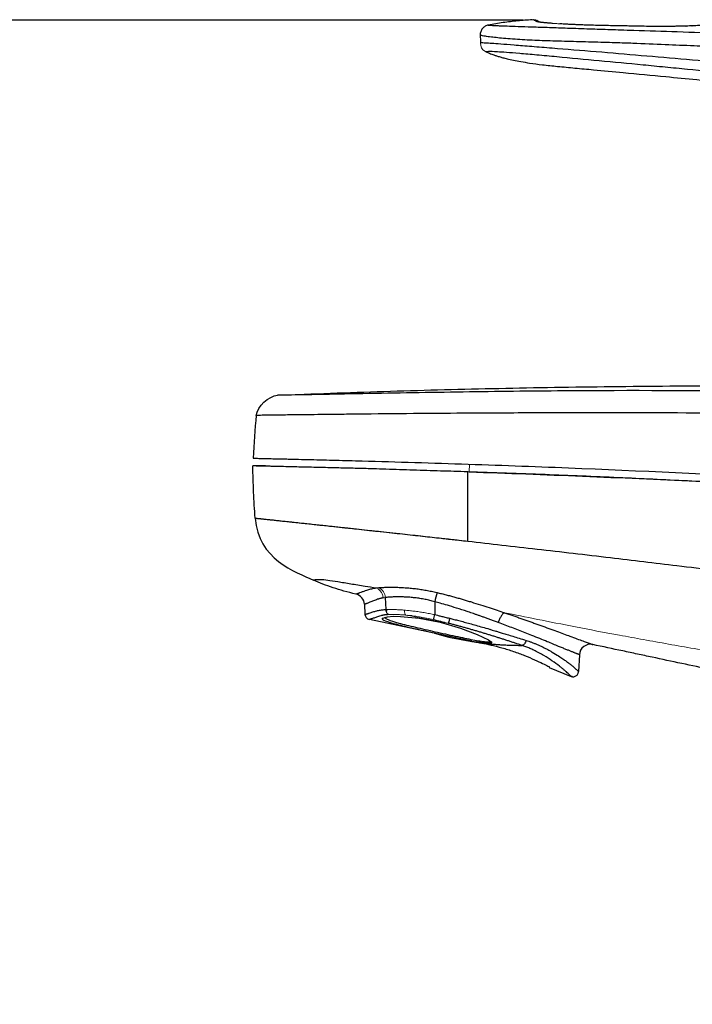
# Model space of a CAD drawing. Header units: millimetres. Extents: x -88 to 626, y -72 to 698.
# Tile 9 of 25: x 452 to 513, y 199 to 289. Entities that reach past the tile are written whole.
import ezdxf

# ---------------------------------------------------------------- set-up
doc = ezdxf.new("R2010")
doc.units = ezdxf.units.MM
doc.layers.add('DRAWINGS', color=7, linetype='Continuous')
doc.styles.add('SLDTEXTSTYLE0', font='TXT', dxfattribs={"width": 0.75})
doc.dimstyles.new('SLDDIMSTYLE0', dxfattribs={"dimtxt": 3.5, "dimasz": 3.302, "dimexe": 0, "dimexo": 0.0625, "dimgap": 0.875, "dimtad": 0, "dimtih": 1, "dimtoh": 1, "dimdec": 0, "dimrnd": 1e-09, "dimzin": 12, "dimdsep": 46, "dimtxsty": 'SLDTEXTSTYLE0', "dimsah": 1, "dimcen": 0.09, "dimadec": 0, "dimazin": 3, "dimtfac": 1, "dimtdec": 0, "dimtofl": 0, "dimtmove": 0, "dimatfit": 3, "dimfxl": 1, "dimfrac": 2, "dimtolj": 1, "dimtzin": 12, "dimarcsym": 0})

# ---------------------------------------------------------------- blocks, each defined once
blk = doc.blocks.new('_D')
at = {"layer": 'DRAWINGS'}
for p, q in [((498.104, 288.539), (295.098, 288.539)), ((296.098, 288.539), (296.098, 162.197)), ((296.098, 31.125), (296.098, 156.641)), ((335.185, 31.125), (295.098, 31.125))]:
    blk.add_line(p, q, dxfattribs=at)
for points in [[(296.098, 288.539), (295.59, 285.237), (296.606, 285.237)], [(296.098, 31.125), (296.606, 34.427), (295.59, 34.427)]]:
    blk.add_solid(points, dxfattribs=at)
at = {"layer": 'DRAWINGS', "insert": (292.219, 161.153), "char_height": 3.5, "attachment_point": 1, "style": 'SLDTEXTSTYLE0'}
blk.add_mtext('257', dxfattribs=at)

msp = doc.modelspace()

# ---------------------------------------------------------------- linework, layer by layer
at = {"color": 7, "linetype": 'Continuous', "lineweight": 25}
for p, q in [((499.527, 288.384), (499.332, 288.498)), ((499.425, 288.444), (499.439, 288.437)), ((474.714, 248.086), (473.565, 248.086)), ((485.572, 236.145), (485.617, 235.05)), ((483.69, 235.535), (483.739, 234.615)), ((485.718, 235.05), (485.664, 234.849)), ((485.718, 235.05), (485.664, 234.849)), ((490.063, 235.763), (490.063, 234.589)), ((493.433, 232.17), (484.134, 234.152)), ((487.99, 234.484), (487.591, 234.524)), ((495.063, 232.15), (495.104, 232.164)), ((503.195, 230.952), (503.116, 229.428)), ((500.441, 229.8), (502.436, 228.975)), ((500.478, 229.836), (500.487, 229.83))]:
    msp.add_line(p, q, dxfattribs=at)
at = {"color": 144, "linetype": 'Continuous', "lineweight": 18}
for p, q in [((473.582, 248.786), (473.582, 248.786)), ((473.582, 248.786), (473.582, 248.786)), ((493.203, 247.55), (493.208, 248.236)), ((493.208, 248.249), (493.208, 248.262))]:
    msp.add_line(p, q, dxfattribs=at)
at = {"color": 7, "linetype": 'Continuous', "lineweight": 25, "flags": 128}
for points in [[(512.854, 288.009), (512.869, 288.009), (512.889, 288.008)], [(513.398, 288.027), (513.418, 288.028), (513.441, 288.027)], [(485.314, 234.234), (485.309, 234.246), (485.782, 234.405), (486.294, 234.438), (486.968, 234.43), (488.66, 234.268), (490.568, 233.894), (492.396, 233.361), (493.926, 232.784), (494.939, 232.302), (495.195, 232.13), (495.254, 232.021), (495.254, 232.021)], [(502.556, 228.958), (502.529, 228.962), (502.413, 228.997)]]:
    msp.add_lwpolyline(points, dxfattribs=at)
at = {"color": 8, "linetype": 'Continuous', "lineweight": 25}
for centre, radius, start, end in [((499.132, 288.04), 0.499, 66.3804, 93.30773), ((496.153, 253.09), 21.088, 253.20652, 267.55753)]:
    msp.add_arc(centre, radius, start, end, dxfattribs=at)
at = {"color": 144, "linetype": 'Continuous', "lineweight": 18}
for centre, radius, start, end in [((500.755, 287.961), 0.295, 82.13425, 94.80582), ((501.439, 287.997), 0.214, 83.08125, 96.17212), ((484.539, 236.115), 1.033, 1.64045, 63.55227), ((486.118, 235.051), 0.501, 180.06041, 244.82639)]:
    msp.add_arc(centre, radius, start, end, dxfattribs=at)
at = {"color": 7, "linetype": 'Continuous', "lineweight": 25}
for centre, radius, start, end in [((482.692, 235.482), 1, 3, 77.53907), ((528.676, 226.383), 39.736, 165.10281, 166.34675), ((484.238, 234.641), 0.5, 183, 257.9694), ((474.051, 238.283), 16.433, 345.4145, 347.00896), ((504.194, 230.899), 1, 77.9694, 177)]:
    msp.add_arc(centre, radius, start, end, dxfattribs=at)
for points, knots in [([(494.93, 288.1), (494.835, 288.082), (494.736, 288.047), (494.551, 287.94), (494.466, 287.867), (494.327, 287.695), (494.274, 287.596), (494.208, 287.392), (494.194, 287.288), (494.197, 287.191)], [0, 0, 0, 0, 0.25, 0.25, 0.5, 0.5, 0.75, 0.75, 1, 1, 1, 1]), ([(498.915, 288.579), (498.696, 288.564), (498.257, 288.534), (497.598, 288.475), (496.935, 288.405), (496.269, 288.321), (495.6, 288.221), (495.155, 288.141), (494.931, 288.101)], [0, 0, 0, 0, 0.163885, 0.328733, 0.49463, 0.661699, 0.830097, 1, 1, 1, 1]), ([(494.931, 288.101), (494.936, 288.099), (494.947, 288.097), (494.975, 288.094), (495.011, 288.09), (495.058, 288.087), (495.114, 288.083), (495.179, 288.079), (495.254, 288.075), (495.338, 288.07), (495.432, 288.065), (495.535, 288.06), (495.648, 288.055), (495.77, 288.049), (496.042, 288.037), (496.563, 288.018), (497.571, 287.983), (498.886, 287.939), (500.433, 287.887), (502.21, 287.828), (503.757, 287.775), (505.063, 287.73), (505.998, 287.699), (507.025, 287.666), (509.043, 287.6), (512.152, 287.5), (516.566, 287.347), (521.478, 287.168), (526.918, 286.968), (532.315, 286.759), (537.717, 286.538), (543.173, 286.302), (546.967, 286.117), (548.943, 286.021)], [0, 0, 0, 0, 0.011957, 0.0235, 0.034631, 0.045353, 0.055668, 0.065579, 0.075091, 0.084207, 0.092932, 0.101272, 0.109232, 0.11682, 0.124045, 0.154004, 0.181338, 0.208188, 0.23667, 0.264259, 0.296533, 0.31115, 0.326552, 0.340847, 0.359758, 0.421886, 0.487568, 0.567844, 0.653177, 0.743574, 0.821659, 0.907134, 1, 1, 1, 1]), ([(499.313, 288.421), (499.291, 288.433), (499.248, 288.458), (499.192, 288.489), (499.143, 288.516), (499.117, 288.531), (499.104, 288.539)], [0, 0, 0, 0, 0.251007, 0.501327, 0.750984, 1, 1, 1, 1]), ([(500.73, 288.255), (500.675, 288.259), (500.566, 288.267), (500.412, 288.278), (500.268, 288.29), (500.134, 288.301), (500.009, 288.312), (499.895, 288.323), (499.79, 288.334), (499.696, 288.344), (499.611, 288.355), (499.536, 288.366), (499.471, 288.377), (499.416, 288.387), (499.371, 288.399), (499.336, 288.41), (499.32, 288.417), (499.313, 288.421)], [0, 0, 0, 0, 0.06851, 0.136266, 0.203374, 0.269946, 0.336094, 0.401935, 0.467584, 0.53316, 0.598782, 0.664567, 0.730634, 0.797098, 0.864073, 0.931671, 1, 1, 1, 1]), ([(512.889, 288.008), (512.823, 288.006), (512.69, 288.002), (512.485, 287.997), (512.275, 287.992), (512.061, 287.987), (511.842, 287.983), (511.618, 287.98), (511.39, 287.977), (511.158, 287.974), (510.921, 287.973), (510.679, 287.972), (510.433, 287.972), (510.04, 287.973), (509.455, 287.978), (508.783, 287.99), (508.175, 288.002), (507.667, 288.012), (507.262, 288.021), (506.839, 288.029), (506.332, 288.038), (505.62, 288.05), (504.859, 288.065), (504.185, 288.083), (503.626, 288.102), (503.144, 288.121), (502.681, 288.142), (502.238, 288.163), (501.812, 288.186), (501.548, 288.202), (501.416, 288.21)], [0, 0, 0, 0, 0.021087, 0.042002, 0.062777, 0.083447, 0.104048, 0.124615, 0.145183, 0.165788, 0.186465, 0.207249, 0.228176, 0.249277, 0.30661, 0.373397, 0.414865, 0.456541, 0.498436, 0.514799, 0.560887, 0.623325, 0.69023, 0.748443, 0.790845, 0.832668, 0.874202, 0.91574, 0.957577, 1, 1, 1, 1]), ([(515.356, 288.242), (515.351, 288.241), (515.339, 288.239), (515.313, 288.232), (515.28, 288.223), (515.24, 288.211), (515.192, 288.196), (515.142, 288.177), (515.088, 288.158), (515.015, 288.139), (514.904, 288.12), (514.739, 288.101), (514.538, 288.085), (514.315, 288.069), (514.058, 288.055), (513.769, 288.04), (513.551, 288.031), (513.441, 288.027)], [0, 0, 0, 0, 0.083287, 0.1667095, 0.2502746, 0.3339886, 0.4178578, 0.5018886, 0.5721678, 0.6269243, 0.6919967, 0.750933, 0.8010658, 0.8507215, 0.9002165, 0.9498704, 1, 1, 1, 1]), ([(548.807, 284.531), (547.96, 284.572), (546.265, 284.654), (543.724, 284.775), (541.185, 284.895), (538.646, 285.015), (536.11, 285.134), (533.575, 285.252), (531.043, 285.371), (528.512, 285.49), (525.984, 285.609), (523.459, 285.729), (520.936, 285.85), (518.416, 285.971), (515.969, 286.091), (513.49, 286.207), (510.874, 286.318), (508.779, 286.407), (507.265, 286.465), (506.391, 286.493), (505.385, 286.523), (504.304, 286.553), (503.196, 286.583), (502.111, 286.614), (501.048, 286.645), (500.056, 286.672), (499.115, 286.706), (498.206, 286.753), (497.305, 286.811), (496.466, 286.876), (495.744, 286.942), (495.097, 287.016), (494.654, 287.08), (494.397, 287.128), (494.273, 287.159), (494.216, 287.18), (494.203, 287.188), (494.197, 287.191)], [0, 0, 0, 0, 0.039059, 0.07811, 0.117149, 0.156174, 0.195182, 0.234171, 0.27314, 0.312088, 0.351013, 0.389916, 0.428799, 0.467661, 0.506505, 0.542049, 0.582449, 0.62771, 0.639184, 0.65272, 0.668313, 0.68596, 0.703219, 0.720435, 0.737603, 0.754711, 0.769857, 0.786644, 0.805055, 0.825128, 0.846941, 0.870525, 0.905549, 0.936025, 0.961916, 0.983234, 1, 1, 1, 1]), ([(550.095, 281.549), (547.335, 281.788), (544.577, 282.049), (539.066, 282.581), (536.311, 282.848), (528.049, 283.621), (522.544, 284.112), (514.301, 284.84), (511.555, 285.082), (507.442, 285.439), (506.071, 285.557), (503.354, 285.782), (502.002, 285.89), (500.082, 286.046), (499.462, 286.096), (498.302, 286.19), (497.763, 286.234), (496.811, 286.31), (496.405, 286.342), (495.731, 286.394), (495.461, 286.414), (495.027, 286.444), (494.862, 286.454), (494.604, 286.468), (494.512, 286.471), (494.297, 286.479), (494.241, 286.478), (494.225, 286.466)], [0, 0, 0, 0, 0.125, 0.125, 0.25, 0.25, 0.5, 0.5, 0.625, 0.625, 0.6875, 0.6875, 0.75, 0.75, 0.78125, 0.78125, 0.8125, 0.8125, 0.84375, 0.84375, 0.875, 0.875, 0.90625, 0.90625, 0.9375, 0.9375, 1, 1, 1, 1]), ([(494.672, 285.698), (494.691, 285.71), (494.797, 285.717), (495.126, 285.72), (495.342, 285.717), (495.977, 285.681), (496.242, 285.663), (496.909, 285.614), (497.311, 285.582), (498.243, 285.504), (498.772, 285.457), (499.915, 285.354), (500.527, 285.297), (502.402, 285.123), (503.69, 285.004), (506.303, 284.757), (507.631, 284.629), (509.635, 284.434), (510.305, 284.368), (511.646, 284.237), (513.661, 284.042), (515.685, 283.847), (519.747, 283.457), (522.473, 283.193), (527.95, 282.659), (530.702, 282.389), (534.843, 281.979), (536.226, 281.842), (538.994, 281.566), (540.379, 281.427), (543.152, 281.147), (544.54, 281.005), (547.317, 280.719), (548.706, 280.572), (550.095, 280.426)], [0, 0, 0, 0, 0.0625, 0.0625, 0.125, 0.125, 0.15625, 0.15625, 0.1875, 0.1875, 0.21875, 0.21875, 0.25, 0.25, 0.3125, 0.3125, 0.375, 0.375, 0.40625, 0.40625, 0.4375, 0.5, 0.5, 0.625, 0.625, 0.75, 0.75, 0.8125, 0.8125, 0.875, 0.875, 0.9375, 0.9375, 1, 1, 1, 1]), ([(494.675, 285.701), (494.716, 285.68), (494.807, 285.635), (494.96, 285.567), (495.145, 285.492), (495.366, 285.409), (495.625, 285.321), (495.925, 285.228), (496.265, 285.133), (496.695, 285.025), (497.238, 284.904), (497.917, 284.774), (498.794, 284.631), (499.902, 284.481), (501.275, 284.344), (502.82, 284.197), (504.808, 284.009), (507.557, 283.749), (510.686, 283.452), (513.955, 283.139), (517.08, 282.838), (520.463, 282.511), (523.974, 282.168), (526.443, 281.926), (527.848, 281.787), (528.256, 281.747), (528.778, 281.695), (529.407, 281.633), (530.137, 281.561), (530.959, 281.479), (531.864, 281.39), (532.839, 281.293), (533.874, 281.19), (534.957, 281.081), (536.078, 280.969), (537.234, 280.853), (538.429, 280.733), (539.679, 280.607), (541.01, 280.473), (542.458, 280.326), (543.524, 280.219), (544.173, 280.152), (544.353, 280.13), (544.539, 280.105), (544.732, 280.075), (544.932, 280.041), (545.139, 280.003), (545.352, 279.959), (545.572, 279.909), (545.798, 279.854), (546.029, 279.793), (546.265, 279.725), (546.506, 279.651), (546.751, 279.569), (546.999, 279.481), (547.25, 279.385), (547.503, 279.282), (547.756, 279.172), (548.01, 279.055), (548.264, 278.93), (548.517, 278.798), (548.77, 278.659), (549.022, 278.511), (549.274, 278.355), (549.525, 278.191), (549.775, 278.019), (550.024, 277.837), (550.271, 277.646), (550.517, 277.446), (550.762, 277.236), (551.005, 277.015), (551.245, 276.784), (551.483, 276.541), (551.719, 276.287), (551.952, 276.021), (552.181, 275.742), (552.407, 275.449), (552.629, 275.142), (552.847, 274.82), (553.06, 274.481), (553.268, 274.125), (553.469, 273.75), (553.664, 273.353), (553.849, 272.932), (554.036, 272.492), (554.232, 272.035), (554.435, 271.561), (554.645, 271.072), (554.861, 270.569), (555.082, 270.056), (555.306, 269.534), (555.456, 269.185), (555.531, 269.009)], [0, 0, 0, 0, 0.002074, 0.004559, 0.007529, 0.011043, 0.015141, 0.019845, 0.025143, 0.030997, 0.039732, 0.050129, 0.062054, 0.079631, 0.100331, 0.12401, 0.149363, 0.190023, 0.248005, 0.290504, 0.337545, 0.389009, 0.443135, 0.495995, 0.500396, 0.506559, 0.514427, 0.523923, 0.534947, 0.547373, 0.56104, 0.575768, 0.591388, 0.607737, 0.624659, 0.64202, 0.659893, 0.678603, 0.698459, 0.719945, 0.743978, 0.746573, 0.749277, 0.752091, 0.755017, 0.758054, 0.761203, 0.764464, 0.767833, 0.77131, 0.774892, 0.778574, 0.782351, 0.786218, 0.790166, 0.794188, 0.798275, 0.802417, 0.806602, 0.810832, 0.815107, 0.819431, 0.823805, 0.828234, 0.832719, 0.837265, 0.841875, 0.846553, 0.851303, 0.856129, 0.861037, 0.866031, 0.871117, 0.876302, 0.881593, 0.887001, 0.892533, 0.898201, 0.904016, 0.909994, 0.916156, 0.922526, 0.92913, 0.935998, 0.943156, 0.950606, 0.958335, 0.966319, 0.974524, 0.982907, 0.991418, 1, 1, 1, 1]), ([(475.813, 254.5), (479.013, 254.633), (482.217, 254.751), (488.685, 254.956), (491.948, 255.043), (498.591, 255.189), (501.97, 255.247), (508.927, 255.33), (512.513, 255.355), (519.839, 255.364), (523.58, 255.348), (531.14, 255.265), (534.958, 255.198), (542.572, 255.002), (546.367, 254.872), (550.572, 254.675), (551.038, 254.652), (551.981, 254.607), (552.456, 254.584), (553.888, 254.514), (554.853, 254.467), (557.754, 254.321), (559.694, 254.22), (561.573, 254.117)], [0, 0, 0, 0, 0.125, 0.125, 0.25, 0.25, 0.375, 0.375, 0.5, 0.5, 0.625, 0.625, 0.75, 0.75, 0.875, 0.875, 0.890625, 0.890625, 0.90625, 0.90625, 0.9375, 0.9375, 1, 1, 1, 1]), ([(602.312, 250.325), (602.29, 250.329), (602.25, 250.313), (602.044, 250.323), (601.628, 250.351), (601.219, 250.387), (600.113, 250.49), (599.306, 250.568), (597.392, 250.76), (596.239, 250.876), (593.716, 251.127), (592.339, 251.262), (589.48, 251.537), (588.014, 251.676), (585.029, 251.95), (583.501, 252.087), (580.447, 252.348), (578.919, 252.473), (571.275, 253.072), (565.14, 253.449), (552.897, 254.063), (546.784, 254.307), (534.563, 254.657), (528.455, 254.768), (516.252, 254.901), (510.155, 254.936), (501.016, 254.896), (497.97, 254.864), (491.879, 254.783), (488.822, 254.734), (484.294, 254.656), (482.793, 254.628), (480.595, 254.587), (479.869, 254.573), (478.821, 254.552), (478.482, 254.546), (477.881, 254.535), (477.617, 254.53), (476.942, 254.519), (476.638, 254.515), (476.227, 254.509), (476.105, 254.507), (475.839, 254.502), (475.821, 254.5), (475.813, 254.5)], [0, 0, 0, 0, 0.015625, 0.03125, 0.03125, 0.0625, 0.0625, 0.09375, 0.09375, 0.125, 0.125, 0.15625, 0.15625, 0.1875, 0.1875, 0.21875, 0.21875, 0.25, 0.25, 0.375, 0.375, 0.5, 0.5, 0.625, 0.625, 0.75, 0.75, 0.8125, 0.8125, 0.875, 0.875, 0.90625, 0.90625, 0.921875, 0.921875, 0.929687, 0.929687, 0.9375, 0.9375, 0.953125, 0.953125, 0.96875, 0.96875, 1, 1, 1, 1]), ([(604.249, 248.146), (604.246, 248.146), (604.242, 248.147), (604.235, 248.147), (604.227, 248.148), (604.219, 248.149), (604.209, 248.15), (604.198, 248.151), (604.184, 248.152), (604.169, 248.154), (604.152, 248.156), (604.131, 248.158), (604.108, 248.16), (604.082, 248.163), (604.054, 248.166), (604.023, 248.169), (603.99, 248.173), (603.954, 248.176), (603.916, 248.18), (603.875, 248.185), (603.832, 248.189), (603.786, 248.194), (603.739, 248.199), (603.689, 248.204), (603.637, 248.209), (603.582, 248.215), (603.526, 248.221), (603.467, 248.227), (603.407, 248.233), (603.344, 248.24), (603.279, 248.246), (603.212, 248.253), (603.143, 248.261), (603.072, 248.268), (602.998, 248.276), (602.923, 248.283), (602.845, 248.291), (602.765, 248.3), (602.683, 248.308), (602.599, 248.317), (602.513, 248.326), (602.425, 248.335), (602.334, 248.344), (602.242, 248.354), (602.147, 248.364), (602.051, 248.373), (601.941, 248.385), (601.831, 248.396), (601.719, 248.408), (601.606, 248.419), (601.491, 248.431), (601.374, 248.443), (601.255, 248.455), (601.134, 248.468), (601.01, 248.48), (600.884, 248.493), (600.756, 248.506), (600.626, 248.519), (600.493, 248.533), (600.358, 248.546), (600.221, 248.56), (600.081, 248.574), (599.94, 248.589), (599.796, 248.603), (599.65, 248.618), (599.502, 248.633), (599.352, 248.648), (599.201, 248.663), (599.047, 248.678), (598.892, 248.694), (598.735, 248.709), (598.576, 248.725), (598.415, 248.741), (598.252, 248.757), (598.088, 248.773), (597.923, 248.789), (597.756, 248.806), (597.587, 248.822), (597.417, 248.839), (597.246, 248.855), (597.073, 248.872), (596.467, 248.931), (595.285, 249.044), (593.332, 249.226), (590.943, 249.444), (588.501, 249.659), (586.198, 249.854), (584.207, 250.018), (582.294, 250.17), (580.467, 250.312), (577.141, 250.562), (572.287, 250.905), (565.878, 251.313), (559.476, 251.664), (553.083, 251.963), (546.7, 252.216), (540.191, 252.431), (532.929, 252.625), (524.291, 252.791), (513.794, 252.902), (505.358, 252.915), (499.371, 252.9), (496.227, 252.886), (492.41, 252.865), (487.918, 252.831), (484.189, 252.794), (481.513, 252.766), (480.111, 252.75), (478.863, 252.736), (477.781, 252.724), (476.889, 252.713), (476.209, 252.704), (475.714, 252.697), (475.364, 252.692), (475.03, 252.687), (474.692, 252.683), (474.375, 252.679), (474.136, 252.676), (473.968, 252.674), (473.886, 252.673), (473.878, 252.673), (473.874, 252.672)], [0, 0, 0, 0, 0.001694, 0.003384, 0.005071, 0.006755, 0.008435, 0.010112, 0.011785, 0.013455, 0.015122, 0.016785, 0.018445, 0.020102, 0.021757, 0.023408, 0.025056, 0.026701, 0.028343, 0.029982, 0.031618, 0.033251, 0.03488, 0.036507, 0.03813, 0.03975, 0.041366, 0.04298, 0.04459, 0.046196, 0.047799, 0.049399, 0.050996, 0.052589, 0.054179, 0.055765, 0.057348, 0.058927, 0.060504, 0.062077, 0.063647, 0.065213, 0.066776, 0.068337, 0.069894, 0.071447, 0.072998, 0.074546, 0.076091, 0.077632, 0.07917, 0.080704, 0.082235, 0.083762, 0.085286, 0.086806, 0.088324, 0.089838, 0.091348, 0.092856, 0.09436, 0.095862, 0.097359, 0.098854, 0.100346, 0.101834, 0.103319, 0.1048, 0.106279, 0.107754, 0.109226, 0.110695, 0.11216, 0.113623, 0.115082, 0.116538, 0.117991, 0.11944, 0.120887, 0.122331, 0.123771, 0.125209, 0.137363, 0.151843, 0.168653, 0.187786, 0.201418, 0.214483, 0.226981, 0.238914, 0.250281, 0.292086, 0.333825, 0.375515, 0.41716, 0.458756, 0.500304, 0.544505, 0.600921, 0.669544, 0.750376, 0.766562, 0.787154, 0.812157, 0.841583, 0.8754, 0.885785, 0.895302, 0.903968, 0.911792, 0.918717, 0.924785, 0.930004, 0.934363, 0.937862, 0.944438, 0.952503, 0.962089, 0.973193, 0.985836, 1, 1, 1, 1]), ([(473.582, 248.786), (473.601, 248.785), (473.632, 248.785), (473.814, 248.781), (473.858, 248.78), (473.963, 248.778), (474.024, 248.776), (474.176, 248.773), (474.267, 248.771), (474.492, 248.766), (474.625, 248.763), (474.87, 248.758), (474.959, 248.756), (475.155, 248.751), (475.263, 248.749), (475.61, 248.741), (475.879, 248.735), (476.334, 248.724), (476.494, 248.721), (476.824, 248.713), (476.994, 248.709), (477.514, 248.697), (477.877, 248.688), (478.619, 248.67), (478.999, 248.66), (479.762, 248.641), (480.146, 248.632), (481.306, 248.602), (482.089, 248.581), (486.032, 248.474), (489.276, 248.377), (494.127, 248.215), (495.744, 248.158), (498.977, 248.039), (500.593, 247.977), (508.676, 247.652), (515.143, 247.347), (528.087, 246.623), (534.563, 246.204), (544.283, 245.472), (547.524, 245.21), (554.005, 244.648), (557.247, 244.347), (563.729, 243.699), (566.969, 243.352), (573.444, 242.606), (576.678, 242.207), (580.714, 241.672), (581.521, 241.563), (583.134, 241.342), (583.94, 241.23), (585.547, 241.001), (586.351, 240.885), (587.935, 240.652), (588.718, 240.535), (591.035, 240.183), (592.538, 239.946), (594.351, 239.653), (594.711, 239.594), (595.418, 239.478), (595.765, 239.421), (596.779, 239.253), (597.425, 239.144), (598.654, 238.935), (599.237, 238.836), (600.334, 238.646), (600.838, 238.558), (601.759, 238.397), (602.176, 238.324), (602.741, 238.224), (602.92, 238.192), (603.257, 238.133), (603.416, 238.104), (604.154, 237.974), (604.578, 237.898), (604.997, 237.824), (605.099, 237.807), (605.233, 237.784), (605.264, 237.779), (605.275, 237.776)], [0, 0, 0, 0, 0.03125, 0.03125, 0.039062, 0.039062, 0.046875, 0.046875, 0.054688, 0.054688, 0.0625, 0.0625, 0.066406, 0.066406, 0.070312, 0.070312, 0.078125, 0.078125, 0.082031, 0.082031, 0.085938, 0.085938, 0.09375, 0.09375, 0.101563, 0.101563, 0.109375, 0.109375, 0.125, 0.125, 0.1875, 0.1875, 0.21875, 0.21875, 0.25, 0.25, 0.375, 0.375, 0.5, 0.5, 0.5625, 0.5625, 0.625, 0.625, 0.6875, 0.6875, 0.75, 0.75, 0.765625, 0.765625, 0.78125, 0.78125, 0.796875, 0.796875, 0.8125, 0.8125, 0.84375, 0.84375, 0.851563, 0.851563, 0.859375, 0.859375, 0.875, 0.875, 0.890625, 0.890625, 0.90625, 0.90625, 0.921875, 0.921875, 0.929688, 0.929688, 0.9375, 0.9375, 0.96875, 0.96875, 0.984375, 0.984375, 1, 1, 1, 1]), ([(493.063, 247.55), (492.651, 247.563), (491.827, 247.59), (490.591, 247.627), (489.354, 247.663), (488.116, 247.7), (486.879, 247.739), (485.672, 247.782), (484.444, 247.823), (483.145, 247.859), (481.696, 247.895), (480.102, 247.933), (478.828, 247.965), (477.852, 247.988), (477.128, 248.003), (476.258, 248.023), (475.532, 248.042), (475, 248.055), (474.635, 248.064), (474.344, 248.07), (474.088, 248.075), (473.868, 248.08), (473.698, 248.083), (473.582, 248.085), (473.571, 248.086), (473.565, 248.086)], [0, 0, 0, 0, 0.04145, 0.0829, 0.124375, 0.165902, 0.207513, 0.24924, 0.288032, 0.332135, 0.381722, 0.437098, 0.498391, 0.518329, 0.545923, 0.581047, 0.623653, 0.650806, 0.680821, 0.713628, 0.749195, 0.794534, 0.851475, 0.920005, 1, 1, 1, 1]), ([(473.777, 243.35), (473.714, 244.134), (473.669, 244.921), (473.598, 246.499), (473.571, 247.291), (473.565, 248.086)], [0, 0, 0, 0, 0.5, 0.5, 1, 1, 1, 1]), ([(605.341, 237.075), (605.34, 237.076), (605.338, 237.077), (605.32, 237.082), (605.292, 237.089), (605.253, 237.097), (605.2, 237.108), (605.135, 237.122), (605.055, 237.137), (604.96, 237.155), (604.85, 237.176), (604.724, 237.199), (604.58, 237.224), (604.417, 237.253), (604.235, 237.284), (604.031, 237.319), (603.807, 237.358), (603.559, 237.4), (603.287, 237.446), (602.99, 237.496), (602.666, 237.551), (602.315, 237.61), (601.934, 237.675), (601.524, 237.745), (601.081, 237.821), (600.343, 237.948), (599.229, 238.135), (597.635, 238.391), (595.847, 238.673), (593.879, 238.983), (591.747, 239.32), (589.455, 239.685), (587.437, 240.015), (585.72, 240.288), (584.315, 240.497), (582.809, 240.711), (581.215, 240.93), (579.543, 241.152), (577.793, 241.378), (575.961, 241.607), (574.047, 241.84), (572.05, 242.075), (569.969, 242.314), (567.805, 242.555), (565.558, 242.798), (563.227, 243.042), (560.81, 243.288), (558.307, 243.534), (555.721, 243.781), (552.965, 244.031), (549.949, 244.29), (546.582, 244.566), (542.859, 244.856), (538.778, 245.158), (534.335, 245.47), (529.526, 245.787), (524.35, 246.107), (518.805, 246.424), (512.891, 246.733), (506.607, 247.028), (499.956, 247.307), (495.401, 247.467), (493.063, 247.55)], [0, 0, 0, 0, 0.004544, 0.008932, 0.01345, 0.018047, 0.022703, 0.027421, 0.032203, 0.037051, 0.041967, 0.046955, 0.052018, 0.057162, 0.06239, 0.067711, 0.073129, 0.078643, 0.08425, 0.089944, 0.095721, 0.101576, 0.107511, 0.113532, 0.119649, 0.12587, 0.142441, 0.159356, 0.176674, 0.194436, 0.212743, 0.23177, 0.251669, 0.262085, 0.273363, 0.285472, 0.298214, 0.31155, 0.3255, 0.340089, 0.355333, 0.371231, 0.387782, 0.404988, 0.422855, 0.44139, 0.460599, 0.48049, 0.501068, 0.522261, 0.546217, 0.572969, 0.60255, 0.634993, 0.670327, 0.70858, 0.749772, 0.793918, 0.841026, 0.891092, 0.944102, 1, 1, 1, 1]), ([(493.203, 247.55), (500.06, 247.292), (513.774, 246.777), (534.366, 245.575), (550.696, 244.298), (562.727, 243.125), (570.467, 242.281), (578.177, 241.335), (584.024, 240.553), (587.187, 240.059), (587.836, 239.958)], [0, 0, 0, 0, 0.217487, 0.434977, 0.652487, 0.734077, 0.815672, 0.897287, 0.978924, 1, 1, 1, 1]), ([(473.777, 243.35), (473.778, 243.35), (473.78, 243.35), (473.799, 243.348), (473.837, 243.344), (473.913, 243.336), (474.037, 243.323), (474.214, 243.305), (474.391, 243.286), (474.566, 243.267), (474.754, 243.248), (474.999, 243.223), (475.304, 243.192), (475.677, 243.152), (476.126, 243.103), (476.669, 243.044), (477.286, 242.978), (477.956, 242.907), (478.618, 242.836), (479.266, 242.767), (479.896, 242.7), (480.641, 242.621), (481.66, 242.51), (483.103, 242.353), (484.973, 242.152), (486.998, 241.931), (488.934, 241.72), (490.554, 241.542), (491.898, 241.391), (492.704, 241.3), (493.063, 241.259)], [0, 0, 0, 0, 0.029673, 0.062523, 0.098504, 0.137544, 0.19308, 0.236283, 0.267325, 0.286517, 0.311225, 0.33538, 0.358987, 0.38195, 0.404204, 0.425981, 0.453038, 0.478975, 0.503798, 0.527517, 0.55019, 0.571875, 0.607014, 0.657407, 0.721767, 0.799507, 0.863781, 0.918314, 0.963615, 1, 1, 1, 1]), ([(473.777, 243.35), (473.777, 243.35), (473.8, 243.348), (473.897, 243.337), (473.94, 243.333), (474.053, 243.321), (474.123, 243.314), (474.313, 243.294), (474.433, 243.281), (474.674, 243.255), (474.764, 243.246), (474.976, 243.224), (475.099, 243.211), (475.396, 243.179), (475.57, 243.161), (475.984, 243.117), (476.224, 243.092), (476.744, 243.036), (477.024, 243.007), (477.605, 242.945), (477.906, 242.913), (478.834, 242.814), (479.485, 242.744), (480.816, 242.602), (481.497, 242.529), (482.856, 242.382), (483.535, 242.308), (484.874, 242.163), (485.534, 242.091), (486.825, 241.95), (487.455, 241.881), (488.678, 241.747), (489.271, 241.681), (490.419, 241.554), (490.974, 241.493), (492.046, 241.373), (492.563, 241.315), (493.063, 241.259)], [0, 0, 0, 0, 0.125, 0.125, 0.1875, 0.1875, 0.25, 0.25, 0.3125, 0.3125, 0.34375, 0.34375, 0.375, 0.375, 0.40625, 0.40625, 0.4375, 0.4375, 0.46875, 0.46875, 0.5, 0.5, 0.5625, 0.5625, 0.625, 0.625, 0.6875, 0.6875, 0.75, 0.75, 0.8125, 0.8125, 0.875, 0.875, 0.9375, 0.9375, 1, 1, 1, 1]), ([(493.063, 241.259), (494.095, 241.143), (496.191, 240.908), (499.382, 240.543), (502.668, 240.164), (506.897, 239.667), (512.379, 239.011), (519.305, 238.157), (525.992, 237.303), (531.912, 236.526), (536.698, 235.882), (541.019, 235.291), (543.761, 234.907), (545.063, 234.725)], [0, 0, 0, 0, 0.059566, 0.120977, 0.184216, 0.249214, 0.365119, 0.500554, 0.648957, 0.750925, 0.84196, 0.924963, 1, 1, 1, 1]), ([(479.063, 237.725), (479.066, 237.724), (479.087, 237.742), (479.219, 237.772), (479.281, 237.782), (479.459, 237.795), (479.575, 237.798), (479.895, 237.783), (480.099, 237.765), (480.618, 237.698), (480.933, 237.649), (481.64, 237.532), (482.031, 237.464), (482.652, 237.362), (482.864, 237.328), (483.3, 237.26), (483.524, 237.223), (483.751, 237.185)], [0, 0, 0, 0, 0.25, 0.25, 0.375, 0.375, 0.5, 0.5, 0.625, 0.625, 0.75, 0.75, 0.875, 0.875, 0.9375, 0.9375, 1, 1, 1, 1]), ([(482.907, 236.459), (482.154, 236.625), (481.476, 236.819), (480.212, 237.245), (479.623, 237.477), (479.063, 237.725)], [0, 0, 0, 0, 0.5, 0.5, 1, 1, 1, 1]), ([(482.907, 236.459), (482.908, 236.459), (482.91, 236.46), (482.924, 236.464), (482.947, 236.471), (482.979, 236.481), (483.02, 236.494), (483.071, 236.512), (483.132, 236.533), (483.203, 236.558), (483.32, 236.602), (483.499, 236.67), (483.747, 236.76), (483.979, 236.838), (484.167, 236.895), (484.354, 236.942), (484.541, 236.981), (484.684, 237.003), (484.754, 237.013)], [0, 0, 0, 0, 0.0551819, 0.110468, 0.1658551, 0.2213384, 0.2769115, 0.3325661, 0.3883014, 0.4441196, 0.5000204, 0.6315387, 0.7498083, 0.8183326, 0.8748733, 0.9191822, 0.9607915, 1, 1, 1, 1]), ([(484.999, 237.04), (485.055, 237.044), (485.167, 237.053), (485.345, 237.063), (485.531, 237.071), (485.726, 237.077), (485.93, 237.08), (486.144, 237.081), (486.369, 237.079), (486.604, 237.074), (486.849, 237.065), (487.106, 237.053), (487.436, 237.033), (487.838, 237.002), (488.315, 236.952), (488.799, 236.888), (489.288, 236.808), (489.782, 236.713), (490.111, 236.637), (490.276, 236.599)], [0, 0, 0, 0, 0.044169, 0.08806, 0.131842, 0.175691, 0.219786, 0.264307, 0.309427, 0.355311, 0.402109, 0.449959, 0.498985, 0.582665, 0.665847, 0.748885, 0.832095, 0.91574, 1, 1, 1, 1]), ([(485.385, 236.115), (485.356, 236.109), (485.294, 236.097), (485.208, 236.077), (485.122, 236.056), (485.036, 236.033), (484.952, 236.008), (484.828, 235.968), (484.677, 235.914), (484.502, 235.845), (484.337, 235.776), (484.181, 235.714), (484.042, 235.659), (483.924, 235.613), (483.826, 235.578), (483.751, 235.553), (483.701, 235.538), (483.694, 235.536), (483.69, 235.535)], [0, 0, 0, 0, 0.017631, 0.036444, 0.056521, 0.077938, 0.100765, 0.125063, 0.18543, 0.250149, 0.326445, 0.409874, 0.500017, 0.592051, 0.689228, 0.790522, 0.894638, 1, 1, 1, 1]), ([(490.063, 235.763), (489.992, 235.783), (489.848, 235.823), (489.63, 235.878), (489.409, 235.928), (489.185, 235.975), (488.958, 236.017), (488.73, 236.055), (488.5, 236.088), (488.269, 236.117), (488.038, 236.142), (487.807, 236.163), (487.538, 236.182), (487.231, 236.197), (486.887, 236.205), (486.543, 236.203), (486.204, 236.193), (485.873, 236.174), (485.673, 236.155), (485.572, 236.145)], [0, 0, 0, 0, 0.04256, 0.085627, 0.129222, 0.173366, 0.218078, 0.263377, 0.30928, 0.355804, 0.402965, 0.450779, 0.499259, 0.572878, 0.650393, 0.731836, 0.817238, 0.90662, 1, 1, 1, 1]), ([(490.276, 236.599), (490.414, 236.565), (490.689, 236.498), (491.097, 236.394), (491.497, 236.289), (491.89, 236.182), (492.274, 236.074), (492.652, 235.964), (493.024, 235.853), (493.548, 235.693), (494.208, 235.486), (494.985, 235.233), (495.708, 234.993), (496.171, 234.84), (496.395, 234.766)], [0, 0, 0, 0, 0.065965, 0.130824, 0.194621, 0.25741, 0.319252, 0.380221, 0.440419, 0.499959, 0.636665, 0.765098, 0.886018, 1, 1, 1, 1]), ([(483.739, 234.615), (483.739, 234.615), (483.741, 234.616), (483.755, 234.619), (483.776, 234.625), (483.805, 234.633), (483.841, 234.643), (483.884, 234.655), (483.934, 234.67), (483.989, 234.687), (484.05, 234.706), (484.146, 234.737), (484.314, 234.794), (484.543, 234.866), (484.786, 234.931), (484.962, 234.97), (485.134, 235.002), (485.3, 235.026), (485.456, 235.043), (485.567, 235.048), (485.617, 235.05)], [0, 0, 0, 0, 0.051805, 0.103732, 0.155561, 0.207082, 0.258104, 0.308446, 0.357942, 0.40644, 0.4538, 0.499898, 0.607753, 0.749795, 0.811433, 0.863883, 0.907997, 0.944738, 0.975095, 1, 1, 1, 1]), ([(495.837, 233.88), (495.722, 233.922), (495.497, 234.004), (495.164, 234.124), (494.845, 234.238), (494.54, 234.347), (494.248, 234.449), (493.972, 234.546), (493.709, 234.638), (493.461, 234.723), (493.227, 234.803), (492.757, 234.96), (492.09, 235.176), (491.269, 235.425), (490.609, 235.615), (490.224, 235.719), (490.063, 235.763)], [0, 0, 0, 0, 0.0627385, 0.1226175, 0.1796533, 0.2338676, 0.285288, 0.3339481, 0.3798878, 0.423153, 0.4637952, 0.5018714, 0.6668932, 0.8069527, 0.9189852, 1, 1, 1, 1]), ([(485.904, 234.597), (485.873, 234.595), (485.808, 234.592), (485.718, 234.585), (485.631, 234.576), (485.548, 234.566), (485.469, 234.553), (485.394, 234.539), (485.286, 234.516), (485.142, 234.473), (484.965, 234.418), (484.786, 234.361), (484.628, 234.307), (484.484, 234.258), (484.359, 234.216), (484.258, 234.186), (484.186, 234.165), (484.142, 234.154), (484.136, 234.153), (484.134, 234.152)], [0, 0, 0, 0, 0.016152, 0.032795, 0.049976, 0.06774, 0.086131, 0.105189, 0.124956, 0.175836, 0.250482, 0.327193, 0.410318, 0.500304, 0.601881, 0.702629, 0.802551, 0.901664, 1, 1, 1, 1]), ([(485.548, 234.379), (485.552, 234.345), (485.559, 234.275), (485.894, 234.1), (486.724, 233.836), (488.262, 233.458), (489.486, 233.183), (490.099, 233.045)], [0, 0, 0, 0, 0.115533, 0.241847, 0.494496, 0.746983, 1, 1, 1, 1]), ([(490.063, 234.589), (490.146, 234.57), (490.333, 234.528), (490.644, 234.454), (491.015, 234.364), (491.281, 234.298), (491.424, 234.263)], [0, 0, 0, 0, 0.182438, 0.411129, 0.684298, 1, 1, 1, 1]), ([(491.431, 234.261), (491.406, 234.164), (491.375, 234.058), (491.319, 233.893), (491.295, 233.837), (491.28, 233.815)], [0, 0, 0, 0, 0.5, 0.5, 1, 1, 1, 1]), ([(491.424, 234.263), (491.555, 234.229), (491.831, 234.159), (492.267, 234.045), (492.745, 233.918), (493.264, 233.777), (493.823, 233.622), (494.419, 233.453), (494.858, 233.327), (495.152, 233.239), (495.317, 233.189), (495.55, 233.118), (495.853, 233.025), (496.226, 232.912), (496.669, 232.777), (497.18, 232.622), (497.756, 232.445), (498.149, 232.322), (498.358, 232.256)], [0, 0, 0, 0, 0.0533312, 0.1127888, 0.1783695, 0.2500242, 0.3276609, 0.4111481, 0.5003222, 0.5140392, 0.5375847, 0.571159, 0.6150239, 0.6694845, 0.7348698, 0.8115178, 0.8997722, 1, 1, 1, 1]), ([(496.395, 234.766), (496.354, 234.749), (496.307, 234.716), (496.206, 234.614), (496.152, 234.544), (496.048, 234.378), (495.997, 234.282), (495.907, 234.082), (495.868, 233.979), (495.837, 233.88)], [0, 0, 0, 0, 0.25, 0.25, 0.5, 0.5, 0.75, 0.75, 1, 1, 1, 1]), ([(496.395, 234.766), (496.522, 234.723), (496.776, 234.638), (497.152, 234.508), (497.524, 234.379), (497.894, 234.25), (498.26, 234.121), (498.622, 233.991), (498.981, 233.863), (499.337, 233.734), (500.084, 233.463), (501.162, 233.068), (502.242, 232.669), (503.004, 232.388), (503.53, 232.193), (503.874, 232.067), (504.096, 231.986), (504.233, 231.937), (504.33, 231.902), (504.391, 231.881), (504.399, 231.879), (504.402, 231.877)], [0, 0, 0, 0, 0.027171, 0.054372, 0.081631, 0.108981, 0.136459, 0.164105, 0.191965, 0.220088, 0.248531, 0.373301, 0.498408, 0.578721, 0.661743, 0.748862, 0.798247, 0.84805, 0.898282, 0.948939, 1, 1, 1, 1]), ([(497.982, 231.799), (497.882, 231.832), (497.682, 231.899), (497.378, 231.999), (497.073, 232.1), (496.765, 232.2), (496.456, 232.3), (496.146, 232.4), (495.834, 232.499), (495.52, 232.598), (495.204, 232.697), (494.887, 232.794), (494.568, 232.892), (494.248, 232.988), (493.925, 233.084), (493.601, 233.178), (493.274, 233.272), (492.946, 233.365), (492.616, 233.458), (492.285, 233.549), (491.951, 233.639), (491.615, 233.728), (491.39, 233.787), (491.277, 233.816)], [0, 0, 0, 0, 0.050232, 0.099886, 0.149029, 0.197723, 0.246028, 0.293995, 0.341675, 0.389114, 0.436355, 0.483436, 0.530396, 0.577268, 0.624086, 0.67088, 0.717679, 0.764509, 0.811398, 0.858369, 0.905445, 0.952648, 1, 1, 1, 1]), ([(503.195, 230.952), (503.194, 230.952), (503.193, 230.953), (503.178, 230.959), (503.154, 230.968), (503.121, 230.981), (503.078, 230.999), (503.026, 231.02), (502.964, 231.044), (502.893, 231.073), (502.811, 231.105), (502.721, 231.142), (502.621, 231.182), (502.511, 231.225), (502.392, 231.273), (502.264, 231.325), (502.127, 231.38), (501.98, 231.439), (501.825, 231.502), (501.66, 231.569), (501.487, 231.639), (501.065, 231.812), (500.252, 232.149), (499.188, 232.583), (498.285, 232.942), (497.683, 233.175), (497.073, 233.409), (496.458, 233.643), (496.042, 233.801), (495.837, 233.88)], [0, 0, 0, 0, 0.027906, 0.055425, 0.082567, 0.109344, 0.13577, 0.161858, 0.187625, 0.213085, 0.238258, 0.263161, 0.287813, 0.312234, 0.336445, 0.360467, 0.38432, 0.408026, 0.431607, 0.455083, 0.478475, 0.501804, 0.617472, 0.751562, 0.802733, 0.853208, 0.90296, 0.951923, 1, 1, 1, 1]), ([(490.099, 233.045), (490.724, 232.907), (491.969, 232.633), (493.343, 232.347), (494.199, 232.191), (494.678, 232.125), (494.96, 232.106), (495.012, 232.131), (495.028, 232.138)], [0, 0, 0, 0, 0.2700656, 0.5386363, 0.673015, 0.8075221, 0.9422101, 1, 1, 1, 1]), ([(493.433, 232.17), (493.434, 232.17), (493.436, 232.17), (493.451, 232.167), (493.475, 232.163), (493.508, 232.157), (493.551, 232.149), (493.604, 232.14), (493.682, 232.126), (493.793, 232.106), (493.949, 232.079), (494.128, 232.046), (494.267, 232.021), (494.337, 232.008)], [0, 0, 0, 0, 0.072156, 0.143658, 0.214771, 0.285758, 0.356882, 0.428399, 0.500556, 0.62641, 0.750724, 0.87483, 1, 1, 1, 1]), ([(494.337, 232.008), (494.364, 232.005), (494.42, 231.999), (494.515, 231.989), (494.62, 231.978), (494.735, 231.967), (494.861, 231.955), (494.997, 231.943), (495.144, 231.93), (495.301, 231.918), (495.469, 231.905), (495.647, 231.892), (495.908, 231.874), (496.277, 231.851), (496.78, 231.827), (497.35, 231.807), (497.767, 231.802), (497.982, 231.799)], [0, 0, 0, 0, 0.040731, 0.082382, 0.124977, 0.168535, 0.213071, 0.258596, 0.305121, 0.352649, 0.401181, 0.450717, 0.501251, 0.611522, 0.731809, 0.861533, 1, 1, 1, 1]), ([(494.337, 232.008), (494.605, 231.956), (495.138, 231.852), (496.159, 231.596), (497.217, 231.263), (498.242, 230.884), (499.153, 230.494), (499.892, 230.142), (500.361, 229.898), (500.55, 229.794), (500.46, 229.847), (500.439, 229.86)], [0, 0, 0, 0, 0.120526, 0.239945, 0.35937, 0.47962, 0.599816, 0.720453, 0.841283, 0.962879, 1, 1, 1, 1]), ([(498.358, 232.256), (498.343, 232.201), (498.323, 232.143), (498.268, 232.031), (498.235, 231.978), (498.163, 231.89), (498.124, 231.856), (498.049, 231.811), (498.014, 231.801), (497.982, 231.8)], [0, 0, 0, 0, 0.25, 0.25, 0.5, 0.5, 0.75, 0.75, 1, 1, 1, 1]), ([(502.413, 228.997), (502.414, 228.997), (502.415, 228.996), (502.419, 228.998), (502.401, 229.01), (502.391, 229.021), (502.381, 229.033), (502.347, 229.069), (502.279, 229.135), (502.169, 229.245), (502.024, 229.38), (501.834, 229.549), (501.623, 229.726), (501.284, 229.999), (500.761, 230.381), (500.104, 230.801), (499.528, 231.123), (499.097, 231.343), (498.696, 231.526), (498.341, 231.674), (498.098, 231.76), (497.982, 231.8)], [0, 0, 0, 0, 0.021002, 0.04194, 0.062896, 0.074435, 0.095441, 0.125581, 0.198677, 0.250501, 0.321009, 0.385643, 0.445006, 0.499736, 0.633722, 0.749938, 0.814666, 0.875092, 0.91872, 0.961253, 1, 1, 1, 1]), ([(498.358, 232.256), (498.439, 232.23), (498.607, 232.175), (498.858, 232.084), (499.117, 231.984), (499.382, 231.875), (499.653, 231.755), (499.927, 231.626), (500.204, 231.487), (500.477, 231.341), (500.861, 231.121), (501.282, 230.862), (501.687, 230.587), (502.002, 230.362), (502.264, 230.168), (502.493, 229.99), (502.68, 229.837), (502.828, 229.707), (502.942, 229.602), (503.025, 229.522), (503.079, 229.465), (503.11, 229.431), (503.114, 229.429), (503.116, 229.428)], [0, 0, 0, 0, 0.025785, 0.053083, 0.081924, 0.112341, 0.144373, 0.178063, 0.213462, 0.250633, 0.287432, 0.375512, 0.444283, 0.500396, 0.561332, 0.620976, 0.67936, 0.736471, 0.792261, 0.84664, 0.89949, 0.950664, 1, 1, 1, 1]), ([(563.263, 103.925), (563.393, 111.375), (563.52, 118.818), (563.767, 133.655), (563.885, 141.049), (564.088, 155.755), (564.173, 163.067), (564.283, 177.579), (564.303, 184.778), (564.311, 193.692), (564.313, 196.359), (564.313, 199.017), (564.313, 200.786), (564.27, 201.652), (564.008, 204.189), (563.658, 205.802), (562.637, 208.848), (561.965, 210.28), (560.353, 212.94), (559.414, 214.167), (557.327, 216.416), (556.179, 217.437), (553.715, 219.286), (552.399, 220.113), (549.612, 221.577), (548.14, 222.215), (545.801, 222.992), (544.999, 223.221), (543.757, 223.492), (543.34, 223.579), (542.504, 223.757), (540.406, 224.204), (538.27, 224.66), (533.083, 225.765), (529.542, 226.52), (522.384, 228.045), (518.768, 228.816), (513.373, 229.966), (511.13, 230.444), (508.906, 230.918), (508.017, 231.107), (507.574, 231.202), (506.229, 231.488), (505.32, 231.682), (504.402, 231.877)], [0, 0, 0, 0, 0.125, 0.125, 0.25, 0.25, 0.375, 0.375, 0.5, 0.5, 0.53125, 0.546875, 0.546875, 0.5625, 0.5625, 0.59375, 0.59375, 0.625, 0.625, 0.65625, 0.65625, 0.6875, 0.6875, 0.71875, 0.71875, 0.75, 0.75, 0.765625, 0.765625, 0.773437, 0.773437, 0.78125, 0.8125, 0.8125, 0.875, 0.875, 0.9375, 0.9375, 0.96875, 0.976562, 0.976562, 0.984375, 0.984375, 1, 1, 1, 1]), ([(502.412, 228.997), (502.446, 228.985), (502.517, 228.958), (502.636, 228.95), (502.76, 228.969), (502.88, 229.023), (502.982, 229.105), (503.056, 229.207), (503.102, 229.317), (503.111, 229.392), (503.115, 229.428)], [0, 0, 0, 0, 0.116127, 0.241095, 0.372155, 0.506022, 0.639244, 0.768034, 0.889052, 1, 1, 1, 1])]:
    msp.add_open_spline(points, degree=3, knots=knots, dxfattribs=at)
at = {"color": 144, "linetype": 'Continuous', "lineweight": 18}
for points in [[(499.031, 288.585), (498.998, 288.584), (498.956, 288.581), (498.915, 288.579)], [(494.225, 286.466), (494.241, 286.168), (494.287, 285.895), (494.672, 285.698)], [(484.754, 237.013), (484.829, 237.024), (484.911, 237.033), (484.999, 237.04)], [(485.572, 236.145), (485.504, 236.136), (485.443, 236.126), (485.385, 236.115)], [(487.455, 234.551), (488.229, 234.481), (489.091, 234.349), (489.954, 234.145)], [(489.954, 234.145), (490.397, 234.041), (490.837, 233.93), (491.277, 233.816)]]:
    msp.add_open_spline(points, degree=3, dxfattribs=at)
for points, knots in [([(499.368, 288.48), (499.349, 288.494), (499.311, 288.521), (499.251, 288.55), (499.195, 288.569), (499.144, 288.58), (499.1, 288.585), (499.063, 288.586), (499.04, 288.586), (499.031, 288.585)], [0, 0, 0, 0, 0.200551, 0.384126, 0.548601, 0.69273, 0.815977, 0.918309, 1, 1, 1, 1]), ([(501.416, 288.21), (501.355, 288.214), (501.233, 288.221), (501.058, 288.233), (500.89, 288.244), (500.784, 288.251), (500.73, 288.255)], [0, 0, 0, 0, 0.249392, 0.498913, 0.748978, 1, 1, 1, 1]), ([(493.203, 247.55), (492.668, 247.568), (491.497, 247.607), (489.648, 247.667), (487.845, 247.723), (486.1, 247.776), (484.453, 247.823), (482.794, 247.87), (481.088, 247.916), (479.807, 247.95), (478.766, 247.978), (478.128, 247.996), (477.473, 248.013), (476.879, 248.03), (476.246, 248.048), (475.844, 248.059), (475.58, 248.066), (475.418, 248.07), (475.296, 248.073), (475.192, 248.075), (475.07, 248.078), (474.92, 248.081), (474.749, 248.085), (474.728, 248.086), (474.714, 248.086)], [0, 0, 0, 0, 0.056957, 0.124666, 0.196983, 0.249155, 0.311396, 0.373668, 0.428538, 0.498446, 0.517609, 0.549065, 0.573779, 0.599145, 0.628918, 0.674081, 0.691368, 0.712096, 0.736367, 0.750058, 0.771747, 0.812554, 0.874955, 1, 1, 1, 1]), ([(474.714, 248.086), (474.718, 248.086), (474.726, 248.086), (474.747, 248.085), (474.756, 248.085)], [0, 0, 0, 0, 0.556906, 1, 1, 1, 1]), ([(485.385, 236.115), (485.377, 236.21), (485.357, 236.308), (485.29, 236.499), (485.243, 236.591), (485.127, 236.755), (485.059, 236.827), (484.911, 236.942), (484.832, 236.985), (484.754, 237.013)], [0, 0, 0, 0, 0.25, 0.25, 0.5, 0.5, 0.75, 0.75, 1, 1, 1, 1]), ([(485.617, 235.05), (485.666, 235.052), (485.764, 235.055), (485.92, 235.056), (486.08, 235.056), (486.246, 235.054), (486.416, 235.05), (486.59, 235.044), (486.768, 235.036), (486.948, 235.025), (487.131, 235.013), (487.256, 235.003), (487.318, 234.998)], [0, 0, 0, 0, 0.105269, 0.20935, 0.31225, 0.413975, 0.514529, 0.613921, 0.712156, 0.809243, 0.905188, 1, 1, 1, 1]), ([(487.453, 234.55), (487.388, 234.556), (487.256, 234.567), (487.065, 234.58), (486.881, 234.59), (486.702, 234.598), (486.53, 234.603), (486.363, 234.605), (486.203, 234.605), (486.049, 234.602), (485.953, 234.599), (485.904, 234.597)], [0, 0, 0, 0, 0.110563, 0.22066, 0.330538, 0.440452, 0.550667, 0.661451, 0.773082, 0.885837, 1, 1, 1, 1]), ([(487.318, 234.998), (487.313, 234.905), (487.323, 234.803), (487.373, 234.64), (487.412, 234.58), (487.454, 234.551)], [0, 0, 0, 0, 0.5, 0.5, 1, 1, 1, 1]), ([(487.319, 234.998), (487.389, 234.992), (487.529, 234.98), (487.746, 234.959), (487.966, 234.935), (488.189, 234.907), (488.417, 234.878), (488.647, 234.845), (488.879, 234.809), (489.114, 234.771), (489.35, 234.73), (489.587, 234.686), (489.825, 234.639), (489.984, 234.606), (490.063, 234.589)], [0, 0, 0, 0, 0.082781, 0.165632, 0.248562, 0.33158, 0.414696, 0.497918, 0.581256, 0.664719, 0.748316, 0.832056, 0.915948, 1, 1, 1, 1]), ([(491.277, 233.816), (490.798, 233.91), (489.895, 234.086), (488.62, 234.332), (487.825, 234.481), (487.454, 234.55)], [0, 0, 0, 0, 0.375474, 0.708515, 1, 1, 1, 1]), ([(496.395, 234.766), (498.265, 234.39), (500.379, 233.964), (504.092, 233.236), (505.42, 232.981), (507.541, 232.59), (508.268, 232.458), (509.755, 232.19), (510.516, 232.054), (512.824, 231.643), (514.394, 231.366), (517.454, 230.83), (518.946, 230.571), (521.056, 230.206), (521.738, 230.089), (523.054, 229.863), (524.959, 229.537), (526.67, 229.245), (528.803, 228.883), (529.794, 228.716), (531.685, 228.396), (532.59, 228.244), (534.351, 227.947), (535.204, 227.803), (536.867, 227.523), (537.677, 227.387), (540.074, 226.984), (541.636, 226.724), (543.955, 226.329), (544.726, 226.203), (546.253, 225.903), (547.01, 225.729), (549.256, 225.134), (550.724, 224.647), (553.591, 223.495), (554.989, 222.826), (557.688, 221.279), (558.988, 220.399), (561.437, 218.399), (562.587, 217.278), (564.666, 214.781), (565.596, 213.404), (567.165, 210.405), (567.806, 208.785), (568.517, 206.191), (568.711, 205.299), (569.015, 203.463), (569.124, 202.519), (569.215, 201.062), (569.233, 200.57), (569.244, 199.821), (569.245, 199.57), (569.249, 199.065), (569.253, 198.812), (569.271, 197.542), (569.28, 196.513), (569.332, 191.397), (569.365, 187.349), (569.411, 179.33), (569.424, 175.361), (569.435, 163.561), (569.41, 155.838), (569.31, 140.634), (569.238, 133.153), (569.059, 118.394), (568.954, 111.116), (568.829, 103.925)], [0, 0, 0, 0, 0.03125, 0.03125, 0.046875, 0.046875, 0.054687, 0.054687, 0.0625, 0.0625, 0.078125, 0.078125, 0.09375, 0.09375, 0.101562, 0.101562, 0.109375, 0.125, 0.125, 0.140625, 0.140625, 0.15625, 0.15625, 0.171875, 0.171875, 0.1875, 0.1875, 0.21875, 0.21875, 0.234375, 0.234375, 0.25, 0.25, 0.28125, 0.28125, 0.3125, 0.3125, 0.34375, 0.34375, 0.375, 0.375, 0.40625, 0.40625, 0.4375, 0.4375, 0.453125, 0.453125, 0.46875, 0.46875, 0.476562, 0.476562, 0.480469, 0.480469, 0.484375, 0.484375, 0.5, 0.5, 0.5625, 0.5625, 0.625, 0.625, 0.75, 0.75, 0.875, 0.875, 1, 1, 1, 1])]:
    msp.add_open_spline(points, degree=3, knots=knots, dxfattribs=at)
at = {"color": 7, "linetype": 'Continuous', "lineweight": 25}
for points in [[(499.104, 288.539), (499.07, 288.558), (499.046, 288.573), (499.031, 288.585)], [(513.441, 288.027), (513.268, 288.02), (513.084, 288.014), (512.889, 288.008)], [(494.197, 287.191), (494.204, 286.949), (494.213, 286.708), (494.226, 286.466)], [(473.874, 252.672), (473.951, 253.469), (475.012, 254.466), (475.813, 254.5)], [(473.874, 252.672), (473.751, 251.409), (473.654, 250.114), (473.582, 248.786)], [(493.063, 241.259), (493.063, 243.367), (493.063, 245.469), (493.063, 247.55)], [(473.777, 243.35), (474.012, 239.63), (477.457, 238.453), (479.063, 237.725)], [(483.751, 237.185), (484.077, 237.13), (484.411, 237.073), (484.754, 237.013)]]:
    msp.add_open_spline(points, degree=3, dxfattribs=at)
at = {"color": 8, "linetype": 'Continuous', "lineweight": 25}
msp.add_open_spline([(490.06, 232.902), (489.422, 233.039), (488.147, 233.315), (486.542, 233.693), (485.677, 233.957), (485.327, 234.131), (485.318, 234.201), (485.314, 234.234)], degree=3, knots=[0, 0, 0, 0, 0.252734, 0.505447, 0.758984, 0.885974, 1, 1, 1, 1], dxfattribs=at)

# ---------------------------------------------------------------- dimensions: what is measured, and where the dimension line sits
at = {"layer": 'DRAWINGS'}
dim = msp.add_linear_dim(base=(296.098, 288.539), p1=(336.185, 31.125), p2=(499.104, 288.539), angle=90, dimstyle='SLDDIMSTYLE0', dxfattribs=at)
dim.commit()
dim.dimension.update_dxf_attribs({"geometry": '_D', "text_midpoint": (296.098, 159.419), "dimtype": 160})

doc.saveas('drawing.dxf')
